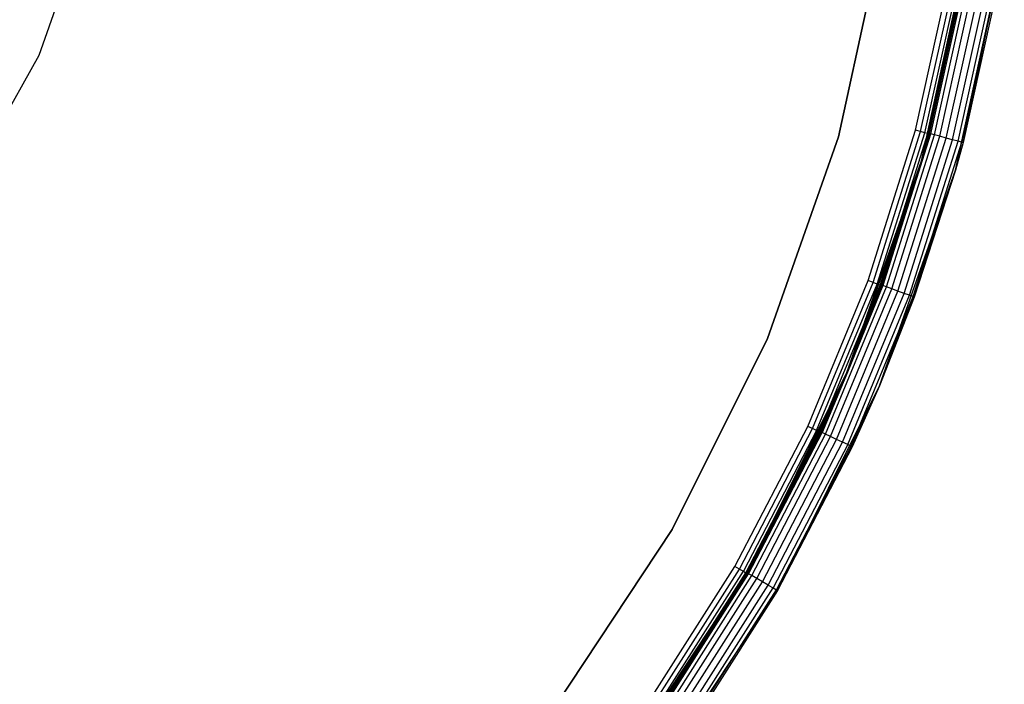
# Model space of a CAD drawing. Extents: x -10.5 to 10.9, y -10.7 to 10.7.
# Tile 14 of 22: x 5.1 to 10.8, y -5.9 to -2.1. Entities that reach past the tile are written whole.
import ezdxf

# ---------------------------------------------------------------- set-up
doc = ezdxf.new("R2010")
doc.units = 0
doc.header["$LTSCALE"] = 2.54
doc.layers.get('0').update_dxf_attribs({"color": 13, "linetype": 'CONTINUOUS'})

# ---------------------------------------------------------------- blocks, each defined once
blk = doc.blocks.new('Z_O_ENIE_LID_ROUND_LED_35W')
at = {"color": 0}
for p, q in [((16.2188, -2.2655, 2.2388), (16.5296, -1.3859, 2.2388)), ((16.2188, -2.2655, 0.0388), (16.5296, -1.3859, 0.0388)), ((16.2188, -2.2655, 2.2388), (16.5296, -1.3859, 2.2388)), ((16.2188, -2.2655, 0.0388), (16.5296, -1.3859, 0.0388)), ((21.0879, -1.5339, 3.6986), (20.8245, -2.7366, 3.6986)), ((20.8245, -2.7366, 2.3986), (21.0879, -1.5339, 2.3986)), ((21.0879, -1.5339, 3.6986), (20.8245, -2.7366, 3.6986)), ((20.8245, -2.7366, 2.3986), (21.0879, -1.5339, 2.3986)), ((21.5828, -1.6106, 0.3388), (21.3062, -2.8735, 0.3388)), ((21.3062, -2.8735, 2.2388), (21.5828, -1.6106, 2.2388)), ((21.5828, -1.6106, 2.4388), (21.3062, -2.8735, 2.4388)), ((21.5828, -1.6106, 0.3388), (21.3062, -2.8735, 0.3388)), ((21.5828, -1.6106, 2.4388), (21.3062, -2.8735, 2.4388)), ((21.3062, -2.8735, 2.2388), (21.5828, -1.6106, 2.2388)), ((21.4986, -2.9282, 0.3388), (21.7804, -1.6413, 0.3388)), ((21.4986, -2.9282, 0.3388), (21.7804, -1.6413, 0.3388)), ((21.5425, -2.7694, 3.9388), (21.7804, -1.6413, 0.3388)), ((21.5425, -2.7694, 3.9388), (21.7804, -1.6413, 0.3388)), ((21.3062, -2.8735, 2.4388), (21.5475, -1.8233, 3.9388)), ((21.3062, -2.8735, 2.4388), (21.5475, -1.8233, 3.9388)), ((21.3493, -2.7176, 3.9388), (21.5475, -1.8233, 3.9388)), ((21.3493, -2.7176, 3.9388), (21.5475, -1.8233, 3.9388)), ((21.3566, -2.7196, 3.9771), (21.555, -1.8246, 3.9771)), ((21.3566, -2.7196, 3.9771), (21.555, -1.8246, 3.9771)), ((21.3776, -2.7252, 4.0095), (21.5764, -1.8284, 4.0095)), ((21.3776, -2.7252, 4.0095), (21.5764, -1.8284, 4.0095)), ((21.4089, -2.7336, 4.0312), (21.6083, -1.834, 4.0312)), ((21.4089, -2.7336, 4.0312), (21.6083, -1.834, 4.0312)), ((21.4459, -2.7435, 4.0388), (21.646, -1.8407, 4.0388)), ((21.4459, -2.7435, 4.0388), (21.646, -1.8407, 4.0388)), ((21.4828, -2.7534, 4.0312), (21.6837, -1.8473, 4.0312)), ((21.4828, -2.7534, 4.0312), (21.6837, -1.8473, 4.0312)), ((21.5142, -2.7618, 4.0095), (21.7157, -1.8529, 4.0095)), ((21.5142, -2.7618, 4.0095), (21.7157, -1.8529, 4.0095)), ((21.5351, -2.7674, 3.9771), (21.737, -1.8567, 3.9771)), ((21.5351, -2.7674, 3.9771), (21.737, -1.8567, 3.9771)), ((21.7445, -1.858, 3.9388), (21.5425, -2.7694, 3.9388)), ((21.7445, -1.858, 3.9388), (21.5425, -2.7694, 3.9388)), ((15.7639, -3.0799, 2.2388), (16.2188, -2.2655, 2.2388)), ((15.7639, -3.0799, 0.0388), (16.2188, -2.2655, 0.0388)), ((15.7639, -3.0799, 2.2388), (16.2188, -2.2655, 2.2388)), ((15.7639, -3.0799, 0.0388), (16.2188, -2.2655, 0.0388)), ((16.2188, -2.2655, 0.0388), (16.2188, -2.2655, 2.2388)), ((16.2188, -2.2655, 0.0388), (16.2188, -2.2655, 2.2388)), ((21.081, -3.5938, 3.9771), (21.3566, -2.7196, 3.9771)), ((21.081, -3.5938, 3.9771), (21.3566, -2.7196, 3.9771)), ((21.3062, -2.8735, 2.4388), (21.3493, -2.7176, 3.9388)), ((21.3062, -2.8735, 3.9388), (21.3493, -2.7176, 3.9388)), ((21.3062, -2.8735, 2.4388), (21.3493, -2.7176, 3.9388)), ((21.3062, -2.8735, 3.9388), (21.3493, -2.7176, 3.9388)), ((21.3062, -2.8735, 3.9388), (21.3566, -2.7196, 3.9771)), ((21.3062, -2.8735, 3.9388), (21.3566, -2.7196, 3.9771)), ((21.3493, -2.7176, 3.9388), (21.3566, -2.7196, 3.9771)), ((21.3493, -2.7176, 3.9388), (21.3566, -2.7196, 3.9771)), ((21.3776, -2.7252, 4.0095), (21.3566, -2.7196, 3.9771)), ((21.3776, -2.7252, 4.0095), (21.3566, -2.7196, 3.9771)), ((20.8245, -2.7366, 3.6986), (20.4153, -3.8979, 3.6986)), ((20.4153, -3.8979, 2.3986), (20.8245, -2.7366, 2.3986)), ((20.8245, -2.7366, 3.6986), (20.4153, -3.8979, 3.6986)), ((20.4153, -3.8979, 2.3986), (20.8245, -2.7366, 2.3986)), ((20.8245, -2.7366, 3.6986), (20.8245, -2.7366, 2.3986)), ((20.8245, -2.7366, 3.6986), (20.8245, -2.7366, 2.3986)), ((21.1014, -3.6012, 4.0095), (21.3776, -2.7252, 4.0095)), ((21.1014, -3.6012, 4.0095), (21.3776, -2.7252, 4.0095)), ((21.1318, -3.6123, 4.0312), (21.4089, -2.7336, 4.0312)), ((21.1318, -3.6123, 4.0312), (21.4089, -2.7336, 4.0312)), ((21.1678, -3.6254, 4.0388), (21.4459, -2.7435, 4.0388)), ((21.1678, -3.6254, 4.0388), (21.4459, -2.7435, 4.0388)), ((21.2038, -3.6385, 4.0312), (21.4828, -2.7534, 4.0312)), ((21.2038, -3.6385, 4.0312), (21.4828, -2.7534, 4.0312)), ((21.2343, -3.6496, 4.0095), (21.5142, -2.7618, 4.0095)), ((21.2343, -3.6496, 4.0095), (21.5142, -2.7618, 4.0095)), ((21.2546, -3.657, 3.9771), (21.5351, -2.7674, 3.9771)), ((21.2546, -3.657, 3.9771), (21.5351, -2.7674, 3.9771)), ((21.4089, -2.7336, 4.0312), (21.3776, -2.7252, 4.0095)), ((21.4089, -2.7336, 4.0312), (21.3776, -2.7252, 4.0095)), ((21.4459, -2.7435, 4.0388), (21.4089, -2.7336, 4.0312)), ((21.4459, -2.7435, 4.0388), (21.4089, -2.7336, 4.0312)), ((21.4828, -2.7534, 4.0312), (21.4459, -2.7435, 4.0388)), ((21.4828, -2.7534, 4.0312), (21.4459, -2.7435, 4.0388)), ((21.5142, -2.7618, 4.0095), (21.4828, -2.7534, 4.0312)), ((21.5142, -2.7618, 4.0095), (21.4828, -2.7534, 4.0312)), ((21.4986, -2.9282, 3.9388), (21.5351, -2.7674, 3.9771)), ((21.4986, -2.9282, 3.9388), (21.5351, -2.7674, 3.9771)), ((21.5425, -2.7694, 3.9388), (21.4986, -2.9282, 0.3388)), ((21.5425, -2.7694, 3.9388), (21.4986, -2.9282, 0.3388)), ((21.5425, -2.7694, 3.9388), (21.4986, -2.9282, 3.9388)), ((21.5425, -2.7694, 3.9388), (21.4986, -2.9282, 3.9388)), ((21.5351, -2.7674, 3.9771), (21.5142, -2.7618, 4.0095)), ((21.5351, -2.7674, 3.9771), (21.5142, -2.7618, 4.0095)), ((21.5351, -2.7674, 3.9771), (21.5425, -2.7694, 3.9388)), ((21.5351, -2.7674, 3.9771), (21.5425, -2.7694, 3.9388)), ((21.3062, -2.8735, 0.3388), (20.8766, -4.0928, 0.3388)), ((20.8766, -4.0928, 2.2388), (21.3062, -2.8735, 2.2388)), ((21.3062, -2.8735, 2.4388), (20.8766, -4.0928, 2.4388)), ((21.3062, -2.8735, 0.3388), (20.8766, -4.0928, 0.3388)), ((21.3062, -2.8735, 2.4388), (20.8766, -4.0928, 2.4388)), ((20.8766, -4.0928, 2.2388), (21.3062, -2.8735, 2.2388)), ((21.0738, -3.5912, 3.9388), (21.3062, -2.8735, 2.4388)), ((21.0738, -3.5912, 3.9388), (21.3062, -2.8735, 2.4388)), ((21.0738, -3.5912, 3.9388), (21.3062, -2.8735, 3.9388)), ((21.0738, -3.5912, 3.9388), (21.3062, -2.8735, 3.9388)), ((21.3062, -2.8735, 3.9388), (21.081, -3.5938, 3.9771)), ((21.3062, -2.8735, 3.9388), (21.081, -3.5938, 3.9771)), ((21.3062, -2.8735, 0.3388), (21.3062, -2.8735, 2.2388)), ((21.3062, -2.8735, 0.3388), (21.3062, -2.8735, 2.2388)), ((21.3062, -2.8735, 3.9388), (21.3062, -2.8735, 2.4388)), ((21.3062, -2.8735, 3.9388), (21.3062, -2.8735, 2.4388)), ((21.0608, -4.1707, 0.3388), (21.4986, -2.9282, 0.3388)), ((21.0608, -4.1707, 0.3388), (21.4986, -2.9282, 0.3388)), ((21.2546, -3.657, 3.9771), (21.4986, -2.9282, 3.9388)), ((21.2546, -3.657, 3.9771), (21.4986, -2.9282, 3.9388)), ((21.4986, -2.9282, 0.3388), (21.2618, -3.6596, 3.9388)), ((21.4986, -2.9282, 3.9388), (21.2618, -3.6596, 3.9388)), ((21.4986, -2.9282, 0.3388), (21.2618, -3.6596, 3.9388)), ((21.4986, -2.9282, 3.9388), (21.2618, -3.6596, 3.9388)), ((21.4986, -2.9282, 3.9388), (21.4986, -2.9282, 0.3388)), ((21.4986, -2.9282, 3.9388), (21.4986, -2.9282, 0.3388)), ((20.7302, -4.4407, 3.9771), (21.081, -3.5938, 3.9771)), ((20.7302, -4.4407, 3.9771), (21.081, -3.5938, 3.9771)), ((20.7498, -4.4499, 4.0095), (21.1014, -3.6012, 4.0095)), ((20.7498, -4.4499, 4.0095), (21.1014, -3.6012, 4.0095)), ((20.7792, -4.4636, 4.0312), (21.1318, -3.6123, 4.0312)), ((20.7792, -4.4636, 4.0312), (21.1318, -3.6123, 4.0312)), ((20.8139, -4.4798, 4.0388), (21.1678, -3.6254, 4.0388)), ((20.8139, -4.4798, 4.0388), (21.1678, -3.6254, 4.0388)), ((20.8766, -4.0928, 2.4388), (21.0738, -3.5912, 3.9388)), ((20.8766, -4.0928, 3.9388), (21.0738, -3.5912, 3.9388)), ((20.8766, -4.0928, 2.4388), (21.0738, -3.5912, 3.9388)), ((20.8766, -4.0928, 3.9388), (21.0738, -3.5912, 3.9388)), ((21.081, -3.5938, 3.9771), (20.8766, -4.0928, 3.9388)), ((21.081, -3.5938, 3.9771), (20.8766, -4.0928, 3.9388)), ((21.0738, -3.5912, 3.9388), (21.081, -3.5938, 3.9771)), ((21.0738, -3.5912, 3.9388), (21.081, -3.5938, 3.9771)), ((21.1014, -3.6012, 4.0095), (21.081, -3.5938, 3.9771)), ((21.1014, -3.6012, 4.0095), (21.081, -3.5938, 3.9771)), ((21.1318, -3.6123, 4.0312), (21.1014, -3.6012, 4.0095)), ((21.1318, -3.6123, 4.0312), (21.1014, -3.6012, 4.0095)), ((21.1678, -3.6254, 4.0388), (21.1318, -3.6123, 4.0312)), ((21.1678, -3.6254, 4.0388), (21.1318, -3.6123, 4.0312)), ((21.2038, -3.6385, 4.0312), (21.1678, -3.6254, 4.0388)), ((21.2038, -3.6385, 4.0312), (21.1678, -3.6254, 4.0388)), ((20.8486, -4.4959, 4.0312), (21.2038, -3.6385, 4.0312)), ((20.8486, -4.4959, 4.0312), (21.2038, -3.6385, 4.0312)), ((20.878, -4.5096, 4.0095), (21.2343, -3.6496, 4.0095)), ((20.878, -4.5096, 4.0095), (21.2343, -3.6496, 4.0095)), ((20.8977, -4.5188, 3.9771), (21.2546, -3.657, 3.9771)), ((20.8977, -4.5188, 3.9771), (21.2546, -3.657, 3.9771)), ((21.0608, -4.1707, 3.9388), (21.2546, -3.657, 3.9771)), ((21.0608, -4.1707, 3.9388), (21.2546, -3.657, 3.9771)), ((21.2618, -3.6596, 3.9388), (21.0608, -4.1707, 0.3388)), ((21.2618, -3.6596, 3.9388), (21.0608, -4.1707, 0.3388)), ((21.2618, -3.6596, 3.9388), (21.0608, -4.1707, 3.9388)), ((21.2618, -3.6596, 3.9388), (21.0608, -4.1707, 3.9388)), ((21.2343, -3.6496, 4.0095), (21.2038, -3.6385, 4.0312)), ((21.2343, -3.6496, 4.0095), (21.2038, -3.6385, 4.0312)), ((21.2546, -3.657, 3.9771), (21.2343, -3.6496, 4.0095)), ((21.2546, -3.657, 3.9771), (21.2343, -3.6496, 4.0095)), ((21.2618, -3.6596, 3.9388), (21.2546, -3.657, 3.9771)), ((21.2618, -3.6596, 3.9388), (21.2546, -3.657, 3.9771)), ((20.4153, -3.8979, 3.6986), (19.8665, -5, 3.6986)), ((19.8665, -5, 2.3986), (20.4153, -3.8979, 2.3986)), ((20.4153, -3.8979, 3.6986), (19.8665, -5, 3.6986)), ((19.8665, -5, 2.3986), (20.4153, -3.8979, 2.3986)), ((20.4153, -3.8979, 3.6986), (20.4153, -3.8979, 2.3986)), ((20.4153, -3.8979, 3.6986), (20.4153, -3.8979, 2.3986)), ((20.8766, -4.0928, 0.3388), (20.3003, -5.25, 0.3388)), ((20.3003, -5.25, 2.2388), (20.8766, -4.0928, 2.2388)), ((20.8766, -4.0928, 2.4388), (20.3003, -5.25, 2.4388)), ((20.8766, -4.0928, 0.3388), (20.3003, -5.25, 0.3388)), ((20.8766, -4.0928, 2.4388), (20.3003, -5.25, 2.4388)), ((20.3003, -5.25, 2.2388), (20.8766, -4.0928, 2.2388)), ((20.7233, -4.4375, 3.9388), (20.8766, -4.0928, 2.4388)), ((20.7233, -4.4375, 3.9388), (20.8766, -4.0928, 2.4388)), ((20.7233, -4.4375, 3.9388), (20.8766, -4.0928, 3.9388)), ((20.7233, -4.4375, 3.9388), (20.8766, -4.0928, 3.9388)), ((20.8766, -4.0928, 3.9388), (20.7302, -4.4407, 3.9771)), ((20.8766, -4.0928, 3.9388), (20.7302, -4.4407, 3.9771)), ((20.8766, -4.0928, 0.3388), (20.8766, -4.0928, 2.2388)), ((20.8766, -4.0928, 0.3388), (20.8766, -4.0928, 2.2388)), ((20.8766, -4.0928, 3.9388), (20.8766, -4.0928, 2.4388)), ((20.8766, -4.0928, 3.9388), (20.8766, -4.0928, 2.4388)), ((20.4735, -5.35, 0.3388), (21.0608, -4.1707, 0.3388)), ((20.4735, -5.35, 0.3388), (21.0608, -4.1707, 0.3388)), ((21.0608, -4.1707, 3.9388), (20.8977, -4.5188, 3.9771)), ((21.0608, -4.1707, 3.9388), (20.8977, -4.5188, 3.9771)), ((21.0608, -4.1707, 0.3388), (20.9046, -4.522, 3.9388)), ((21.0608, -4.1707, 3.9388), (20.9046, -4.522, 3.9388)), ((21.0608, -4.1707, 0.3388), (20.9046, -4.522, 3.9388)), ((21.0608, -4.1707, 3.9388), (20.9046, -4.522, 3.9388)), ((21.0608, -4.1707, 3.9388), (21.0608, -4.1707, 0.3388)), ((21.0608, -4.1707, 3.9388), (21.0608, -4.1707, 0.3388)), ((20.3003, -5.25, 2.4388), (20.7233, -4.4375, 3.9388)), ((20.3003, -5.25, 3.9388), (20.7233, -4.4375, 3.9388)), ((20.3003, -5.25, 2.4388), (20.7233, -4.4375, 3.9388)), ((20.3003, -5.25, 3.9388), (20.7233, -4.4375, 3.9388)), ((20.3069, -5.2538, 3.9771), (20.7302, -4.4407, 3.9771)), ((20.3069, -5.2538, 3.9771), (20.7302, -4.4407, 3.9771)), ((20.3257, -5.2646, 4.0095), (20.7498, -4.4499, 4.0095)), ((20.3257, -5.2646, 4.0095), (20.7498, -4.4499, 4.0095)), ((20.3538, -5.2809, 4.0312), (20.7792, -4.4636, 4.0312)), ((20.3538, -5.2809, 4.0312), (20.7792, -4.4636, 4.0312)), ((20.3869, -5.3, 4.0388), (20.8139, -4.4798, 4.0388)), ((20.3869, -5.3, 4.0388), (20.8139, -4.4798, 4.0388)), ((20.7233, -4.4375, 3.9388), (20.7302, -4.4407, 3.9771)), ((20.7233, -4.4375, 3.9388), (20.7302, -4.4407, 3.9771)), ((20.7498, -4.4499, 4.0095), (20.7302, -4.4407, 3.9771)), ((20.7498, -4.4499, 4.0095), (20.7302, -4.4407, 3.9771)), ((20.7792, -4.4636, 4.0312), (20.7498, -4.4499, 4.0095)), ((20.7792, -4.4636, 4.0312), (20.7498, -4.4499, 4.0095)), ((20.8139, -4.4798, 4.0388), (20.7792, -4.4636, 4.0312)), ((20.8139, -4.4798, 4.0388), (20.7792, -4.4636, 4.0312)), ((20.8486, -4.4959, 4.0312), (20.8139, -4.4798, 4.0388)), ((20.8486, -4.4959, 4.0312), (20.8139, -4.4798, 4.0388)), ((20.4201, -5.3191, 4.0312), (20.8486, -4.4959, 4.0312)), ((20.4201, -5.3191, 4.0312), (20.8486, -4.4959, 4.0312)), ((20.878, -4.5096, 4.0095), (20.4482, -5.3354, 4.0095)), ((20.878, -4.5096, 4.0095), (20.4482, -5.3354, 4.0095)), ((20.4669, -5.3462, 3.9771), (20.8977, -4.5188, 3.9771)), ((20.4669, -5.3462, 3.9771), (20.8977, -4.5188, 3.9771)), ((20.9046, -4.522, 3.9388), (20.4735, -5.35, 0.3388)), ((20.9046, -4.522, 3.9388), (20.4735, -5.35, 0.3388)), ((20.9046, -4.522, 3.9388), (20.4735, -5.35, 3.9388)), ((20.9046, -4.522, 3.9388), (20.4735, -5.35, 3.9388)), ((20.878, -4.5096, 4.0095), (20.8486, -4.4959, 4.0312)), ((20.878, -4.5096, 4.0095), (20.8486, -4.4959, 4.0312)), ((20.878, -4.5096, 4.0095), (20.8977, -4.5188, 3.9771)), ((20.878, -4.5096, 4.0095), (20.8977, -4.5188, 3.9771)), ((20.9046, -4.522, 3.9388), (20.8977, -4.5188, 3.9771)), ((20.9046, -4.522, 3.9388), (20.8977, -4.5188, 3.9771)), ((19.8665, -5, 3.6986), (19.1865, -6.0263, 3.6986)), ((19.1865, -6.0263, 2.3986), (19.8665, -5, 2.3986)), ((19.8665, -5, 3.6986), (19.1865, -6.0263, 3.6986)), ((19.1865, -6.0263, 2.3986), (19.8665, -5, 2.3986)), ((19.8665, -5, 3.6986), (19.8665, -5, 2.3986)), ((19.8665, -5, 3.6986), (19.8665, -5, 2.3986)), ((20.3003, -5.25, 0.3388), (19.5862, -6.3277, 0.3388)), ((19.5862, -6.3277, 2.2388), (20.3003, -5.25, 2.2388)), ((20.3003, -5.25, 2.4388), (19.5862, -6.3277, 2.4388)), ((20.3003, -5.25, 0.3388), (19.5862, -6.3277, 0.3388)), ((20.3003, -5.25, 2.4388), (19.5862, -6.3277, 2.4388)), ((19.5862, -6.3277, 2.2388), (20.3003, -5.25, 2.2388)), ((19.8082, -6.0226, 3.9388), (20.3003, -5.25, 2.4388)), ((19.8082, -6.0226, 3.9388), (20.3003, -5.25, 2.4388)), ((19.8082, -6.0226, 3.9388), (20.3003, -5.25, 3.9388)), ((19.8082, -6.0226, 3.9388), (20.3003, -5.25, 3.9388)), ((19.8144, -6.0269, 3.9771), (20.3069, -5.2538, 3.9771)), ((19.8144, -6.0269, 3.9771), (20.3069, -5.2538, 3.9771)), ((19.8322, -6.0394, 4.0095), (20.3257, -5.2646, 4.0095)), ((19.8322, -6.0394, 4.0095), (20.3257, -5.2646, 4.0095)), ((20.3003, -5.25, 0.3388), (20.3003, -5.25, 2.2388)), ((20.3003, -5.25, 0.3388), (20.3003, -5.25, 2.2388)), ((20.3003, -5.25, 3.9388), (20.3003, -5.25, 2.4388)), ((20.3003, -5.25, 3.9388), (20.3003, -5.25, 2.4388)), ((20.3003, -5.25, 3.9388), (20.3069, -5.2538, 3.9771)), ((20.3003, -5.25, 3.9388), (20.3069, -5.2538, 3.9771)), ((20.3257, -5.2646, 4.0095), (20.3069, -5.2538, 3.9771)), ((20.3257, -5.2646, 4.0095), (20.3069, -5.2538, 3.9771)), ((20.3538, -5.2809, 4.0312), (20.3257, -5.2646, 4.0095)), ((20.3538, -5.2809, 4.0312), (20.3257, -5.2646, 4.0095)), ((19.8587, -6.058, 4.0312), (20.3538, -5.2809, 4.0312)), ((19.8587, -6.058, 4.0312), (20.3538, -5.2809, 4.0312)), ((19.8901, -6.0799, 4.0388), (20.3869, -5.3, 4.0388)), ((19.8901, -6.0799, 4.0388), (20.3869, -5.3, 4.0388)), ((19.9214, -6.1019, 4.0312), (20.4201, -5.3191, 4.0312)), ((19.9214, -6.1019, 4.0312), (20.4201, -5.3191, 4.0312)), ((20.3869, -5.3, 4.0388), (20.3538, -5.2809, 4.0312)), ((20.3869, -5.3, 4.0388), (20.3538, -5.2809, 4.0312)), ((20.4201, -5.3191, 4.0312), (20.3869, -5.3, 4.0388)), ((20.4201, -5.3191, 4.0312), (20.3869, -5.3, 4.0388)), ((20.4201, -5.3191, 4.0312), (20.4482, -5.3354, 4.0095)), ((20.4201, -5.3191, 4.0312), (20.4482, -5.3354, 4.0095)), ((19.7458, -6.4482, 0.3388), (20.4735, -5.35, 0.3388)), ((19.7458, -6.4482, 0.3388), (20.4735, -5.35, 0.3388)), ((19.948, -6.1205, 4.0095), (20.4482, -5.3354, 4.0095)), ((19.948, -6.1205, 4.0095), (20.4482, -5.3354, 4.0095)), ((19.9658, -6.1329, 3.9771), (20.4669, -5.3462, 3.9771)), ((19.9658, -6.1329, 3.9771), (20.4669, -5.3462, 3.9771)), ((20.4735, -5.35, 0.3388), (19.972, -6.1373, 3.9388)), ((20.4735, -5.35, 3.9388), (19.972, -6.1373, 3.9388)), ((20.4735, -5.35, 0.3388), (19.972, -6.1373, 3.9388)), ((20.4735, -5.35, 3.9388), (19.972, -6.1373, 3.9388)), ((20.4482, -5.3354, 4.0095), (20.4669, -5.3462, 3.9771)), ((20.4482, -5.3354, 4.0095), (20.4669, -5.3462, 3.9771)), ((20.4735, -5.35, 3.9388), (20.4669, -5.3462, 3.9771)), ((20.4735, -5.35, 3.9388), (20.4669, -5.3462, 3.9771)), ((20.4735, -5.35, 3.9388), (20.4735, -5.35, 0.3388)), ((20.4735, -5.35, 3.9388), (20.4735, -5.35, 0.3388))]:
    blk.add_line(p, q, dxfattribs=at)
blk = doc.blocks.new('GRUPUJ_4')
at = {"color": 0}
for p, q in [((20.7958, 7.8251, 2.3633), (21.0723, 9.0879, 2.3633)), ((20.7958, 7.8251, 2.3633), (21.0723, 9.0879, 2.3633)), ((20.8388, 7.9809, 3.7833), (21.0723, 9.0879, 2.3633)), ((20.8388, 7.9809, 3.7833), (21.0723, 9.0879, 2.3633)), ((20.7615, 8.0016, 3.8633), (20.9583, 8.8891, 3.8633)), ((20.7615, 8.0016, 3.8633), (20.9583, 8.8891, 3.8633)), ((20.7911, 7.9937, 3.8573), (20.9884, 8.8838, 3.8573)), ((20.7911, 7.9937, 3.8573), (20.9884, 8.8838, 3.8573)), ((20.8162, 7.987, 3.8399), (21.014, 8.8793, 3.8399)), ((20.8162, 7.987, 3.8399), (21.014, 8.8793, 3.8399)), ((20.8329, 7.9825, 3.814), (21.0311, 8.8763, 3.814)), ((20.8329, 7.9825, 3.814), (21.0311, 8.8763, 3.814)), ((21.0371, 8.8752, 3.7833), (20.8388, 7.9809, 3.7833)), ((21.0371, 8.8752, 3.7833), (20.8388, 7.9809, 3.7833)), ((20.4882, 7.1347, 3.8633), (20.7615, 8.0016, 3.8633)), ((20.4882, 7.1347, 3.8633), (20.7615, 8.0016, 3.8633)), ((20.7911, 7.9937, 3.8573), (20.7615, 8.0016, 3.8633)), ((20.7911, 7.9937, 3.8573), (20.7615, 8.0016, 3.8633)), ((20.517, 7.1242, 3.8573), (20.7911, 7.9937, 3.8573)), ((20.517, 7.1242, 3.8573), (20.7911, 7.9937, 3.8573)), ((20.5414, 7.1153, 3.8399), (20.8162, 7.987, 3.8399)), ((20.5414, 7.1153, 3.8399), (20.8162, 7.987, 3.8399)), ((20.5576, 7.1094, 3.814), (20.8329, 7.9825, 3.814)), ((20.5576, 7.1094, 3.814), (20.8329, 7.9825, 3.814)), ((20.8162, 7.987, 3.8399), (20.7911, 7.9937, 3.8573)), ((20.8162, 7.987, 3.8399), (20.7911, 7.9937, 3.8573)), ((20.7958, 7.8251, 3.7833), (20.8329, 7.9825, 3.814)), ((20.7958, 7.8251, 3.7833), (20.8329, 7.9825, 3.814)), ((20.8388, 7.9809, 3.7833), (20.7958, 7.8251, 2.3633)), ((20.8388, 7.9809, 3.7833), (20.7958, 7.8251, 2.3633)), ((20.8388, 7.9809, 3.7833), (20.7958, 7.8251, 3.7833)), ((20.8388, 7.9809, 3.7833), (20.7958, 7.8251, 3.7833)), ((20.8329, 7.9825, 3.814), (20.8162, 7.987, 3.8399)), ((20.8329, 7.9825, 3.814), (20.8162, 7.987, 3.8399)), ((20.8329, 7.9825, 3.814), (20.8388, 7.9809, 3.7833)), ((20.8329, 7.9825, 3.814), (20.8388, 7.9809, 3.7833)), ((20.3661, 6.6058, 2.3633), (20.7958, 7.8251, 2.3633)), ((20.3661, 6.6058, 2.3633), (20.7958, 7.8251, 2.3633)), ((20.5576, 7.1094, 3.814), (20.7958, 7.8251, 3.7833)), ((20.5576, 7.1094, 3.814), (20.7958, 7.8251, 3.7833)), ((20.7958, 7.8251, 3.7833), (20.5634, 7.1073, 3.7833)), ((20.7958, 7.8251, 2.3633), (20.5634, 7.1073, 3.7833)), ((20.7958, 7.8251, 2.3633), (20.5634, 7.1073, 3.7833)), ((20.7958, 7.8251, 3.7833), (20.5634, 7.1073, 3.7833)), ((20.7958, 7.8251, 3.7833), (20.7958, 7.8251, 2.3633)), ((20.7958, 7.8251, 3.7833), (20.7958, 7.8251, 2.3633)), ((20.1403, 6.2949, 3.8633), (20.4882, 7.1347, 3.8633)), ((20.1403, 6.2949, 3.8633), (20.4882, 7.1347, 3.8633)), ((20.1681, 6.2819, 3.8573), (20.517, 7.1242, 3.8573)), ((20.1681, 6.2819, 3.8573), (20.517, 7.1242, 3.8573)), ((20.1916, 6.2709, 3.8399), (20.5414, 7.1153, 3.8399)), ((20.1916, 6.2709, 3.8399), (20.5414, 7.1153, 3.8399)), ((20.2073, 6.2636, 3.814), (20.5576, 7.1094, 3.814)), ((20.2073, 6.2636, 3.814), (20.5576, 7.1094, 3.814)), ((20.3661, 6.6058, 3.7833), (20.5576, 7.1094, 3.814)), ((20.3661, 6.6058, 3.7833), (20.5576, 7.1094, 3.814)), ((20.5634, 7.1073, 3.7833), (20.3661, 6.6058, 2.3633)), ((20.5634, 7.1073, 3.7833), (20.3661, 6.6058, 3.7833)), ((20.5634, 7.1073, 3.7833), (20.3661, 6.6058, 2.3633)), ((20.5634, 7.1073, 3.7833), (20.3661, 6.6058, 3.7833)), ((20.517, 7.1242, 3.8573), (20.4882, 7.1347, 3.8633)), ((20.517, 7.1242, 3.8573), (20.4882, 7.1347, 3.8633)), ((20.5414, 7.1153, 3.8399), (20.517, 7.1242, 3.8573)), ((20.5414, 7.1153, 3.8399), (20.517, 7.1242, 3.8573)), ((20.5576, 7.1094, 3.814), (20.5414, 7.1153, 3.8399)), ((20.5576, 7.1094, 3.814), (20.5414, 7.1153, 3.8399)), ((20.5634, 7.1073, 3.7833), (20.5576, 7.1094, 3.814)), ((20.5634, 7.1073, 3.7833), (20.5576, 7.1094, 3.814)), ((19.7899, 5.4485, 2.3633), (20.3661, 6.6058, 2.3633)), ((19.7899, 5.4485, 2.3633), (20.3661, 6.6058, 2.3633)), ((20.3661, 6.6058, 3.7833), (20.2073, 6.2636, 3.814)), ((20.3661, 6.6058, 3.7833), (20.2073, 6.2636, 3.814)), ((20.3661, 6.6058, 2.3633), (20.2128, 6.261, 3.7833)), ((20.3661, 6.6058, 3.7833), (20.2128, 6.261, 3.7833)), ((20.3661, 6.6058, 2.3633), (20.2128, 6.261, 3.7833)), ((20.3661, 6.6058, 3.7833), (20.2128, 6.261, 3.7833)), ((20.3661, 6.6058, 3.7833), (20.3661, 6.6058, 2.3633)), ((20.3661, 6.6058, 3.7833), (20.3661, 6.6058, 2.3633)), ((19.7206, 5.4885, 3.8633), (20.1403, 6.2949, 3.8633)), ((19.7206, 5.4885, 3.8633), (20.1403, 6.2949, 3.8633)), ((19.7471, 5.4732, 3.8573), (20.1681, 6.2819, 3.8573)), ((19.7471, 5.4732, 3.8573), (20.1681, 6.2819, 3.8573)), ((20.1916, 6.2709, 3.8399), (19.7696, 5.4603, 3.8399)), ((20.1916, 6.2709, 3.8399), (19.7696, 5.4603, 3.8399)), ((19.7846, 5.4516, 3.814), (20.2073, 6.2636, 3.814)), ((19.7846, 5.4516, 3.814), (20.2073, 6.2636, 3.814)), ((20.2128, 6.261, 3.7833), (19.7899, 5.4485, 2.3633)), ((20.2128, 6.261, 3.7833), (19.7899, 5.4485, 2.3633)), ((20.2128, 6.261, 3.7833), (19.7899, 5.4485, 3.7833)), ((20.2128, 6.261, 3.7833), (19.7899, 5.4485, 3.7833)), ((20.1681, 6.2819, 3.8573), (20.1403, 6.2949, 3.8633)), ((20.1681, 6.2819, 3.8573), (20.1403, 6.2949, 3.8633)), ((20.1916, 6.2709, 3.8399), (20.1681, 6.2819, 3.8573)), ((20.1916, 6.2709, 3.8399), (20.1681, 6.2819, 3.8573)), ((20.1916, 6.2709, 3.8399), (20.2073, 6.2636, 3.814)), ((20.1916, 6.2709, 3.8399), (20.2073, 6.2636, 3.814)), ((20.2128, 6.261, 3.7833), (20.2073, 6.2636, 3.814)), ((20.2128, 6.261, 3.7833), (20.2073, 6.2636, 3.814)), ((19.0758, 4.3709, 2.3633), (19.7899, 5.4485, 2.3633)), ((19.0758, 4.3709, 2.3633), (19.7899, 5.4485, 2.3633)), ((19.2322, 4.7219, 3.8633), (19.7206, 5.4885, 3.8633)), ((19.2322, 4.7219, 3.8633), (19.7206, 5.4885, 3.8633)), ((19.2572, 4.7043, 3.8573), (19.7471, 5.4732, 3.8573)), ((19.2572, 4.7043, 3.8573), (19.7471, 5.4732, 3.8573)), ((19.2785, 4.6894, 3.8399), (19.7696, 5.4603, 3.8399)), ((19.2785, 4.6894, 3.8399), (19.7696, 5.4603, 3.8399)), ((19.2927, 4.6795, 3.814), (19.7846, 5.4516, 3.814)), ((19.2927, 4.6795, 3.814), (19.7846, 5.4516, 3.814)), ((19.7899, 5.4485, 2.3633), (19.2977, 4.676, 3.7833)), ((19.7899, 5.4485, 3.7833), (19.2977, 4.676, 3.7833)), ((19.7899, 5.4485, 2.3633), (19.2977, 4.676, 3.7833)), ((19.7899, 5.4485, 3.7833), (19.2977, 4.676, 3.7833)), ((19.7471, 5.4732, 3.8573), (19.7206, 5.4885, 3.8633)), ((19.7471, 5.4732, 3.8573), (19.7206, 5.4885, 3.8633)), ((19.7471, 5.4732, 3.8573), (19.7696, 5.4603, 3.8399)), ((19.7471, 5.4732, 3.8573), (19.7696, 5.4603, 3.8399)), ((19.7696, 5.4603, 3.8399), (19.7846, 5.4516, 3.814)), ((19.7696, 5.4603, 3.8399), (19.7846, 5.4516, 3.814)), ((19.7899, 5.4485, 3.7833), (19.7846, 5.4516, 3.814)), ((19.7899, 5.4485, 3.7833), (19.7846, 5.4516, 3.814)), ((19.7899, 5.4485, 3.7833), (19.7899, 5.4485, 2.3633)), ((19.7899, 5.4485, 3.7833), (19.7899, 5.4485, 2.3633))]:
    blk.add_line(p, q, dxfattribs=at)
blk.add_blockref('Z_O_ENIE_LID_ROUND_LED_35W', (-0.5071, 10.7, -0.0388), dxfattribs=at)

msp = doc.modelspace()

# ---------------------------------------------------------------- block references
at = {"color": 0}
msp.add_blockref('GRUPUJ_4', (-10.4929, -10.7, 0.0388), dxfattribs=at)

doc.saveas('drawing.dxf')
